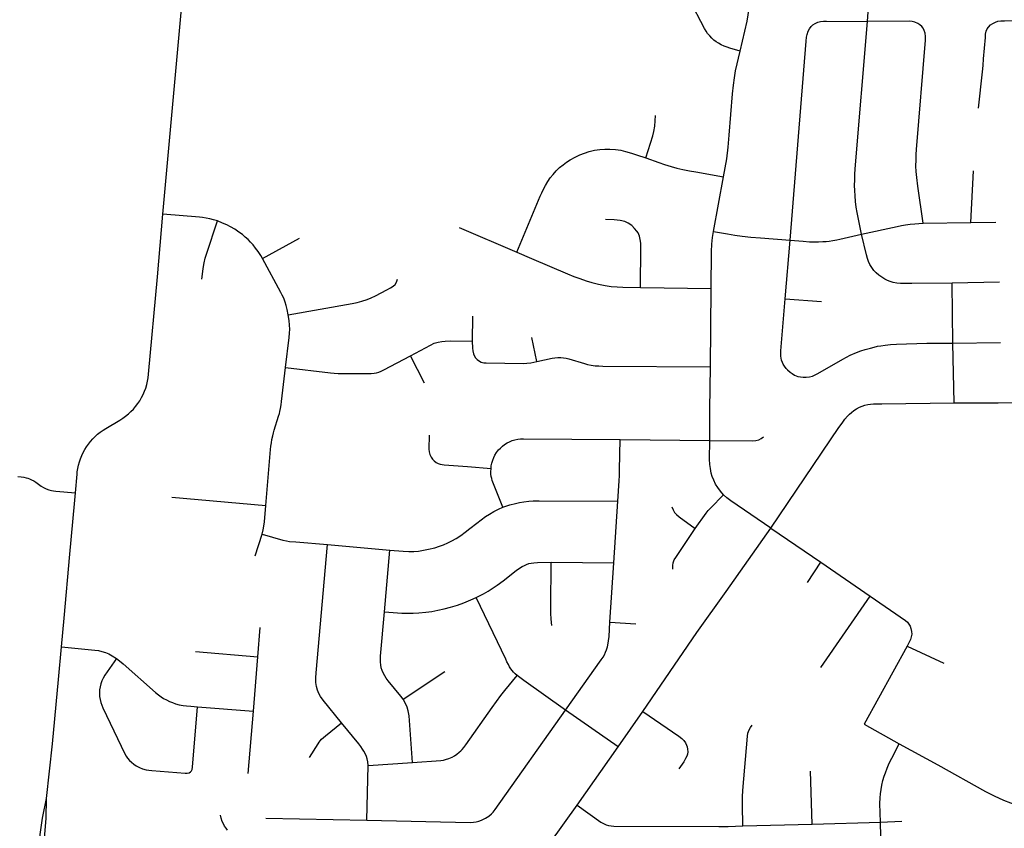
# Model space of a CAD drawing. Extents: x 1410746 to 1533160, y 578873 to 704954.
# Tile 38 of 227: x 1493424 to 1499549, y 586590 to 591624. Entities that reach past the tile are written whole.
import ezdxf

# ---------------------------------------------------------------- set-up
doc = ezdxf.new("R2010")
doc.units = 0
doc.header["$MEASUREMENT"] = 0
doc.layers.add('MC_STREETS', color=254, linetype='CONTINUOUS')

msp = doc.modelspace()

# ---------------------------------------------------------------- linework, layer by layer
at = {"layer": 'MC_STREETS'}
for p, q in [((1498697.241875, 591613.371225), (1498728.52415, 592004.16285)), ((1499340.585275, 590362.067175), (1499357.773575, 590682.46155)), ((1497740.699525, 590304.6103), (1497802.498475, 590646.224425)), ((1496156.96535, 590330.2536), (1496516.999525, 590177.521425)), ((1499043.5669, 590357.05095), (1499340.585275, 590362.067175)), ((1499340.585275, 590362.067175), (1499495.9914, 590364.218175)), ((1494935.3938, 590136.4063), (1495163.63675, 590263.346875)), ((1498032.0374, 590265.3093), (1498216.4704, 590251.676975)), ((1498186.351575, 589887.019975), (1498216.4704, 590251.676975)), ((1497285.193075, 589956.50035), (1497725.949725, 589951.092925)), ((1497721.36895, 589462.533925), (1497725.949725, 589951.092925)), ((1499519.932125, 589989.22215), (1499224.324575, 589984.33415)), ((1499230.04005, 589609.794425), (1499224.324575, 589984.33415)), ((1498186.351575, 589887.019975), (1498411.4021, 589869.345725)), ((1496241.705325, 589778.7186), (1496239.593775, 589622.3567)), ((1496640.134375, 589495.588175), (1496608.913525, 589644.38065)), ((1499230.04005, 589609.794425), (1499525.16465, 589613.664475)), ((1499238.1288, 589237.8975), (1499230.04005, 589609.794425)), ((1495942.25415, 589361.885775), (1495855.243975, 589531.932625)), ((1497718.10305, 589199.71715), (1497721.36895, 589462.533925)), ((1497717.146875, 589004.5087), (1497718.10305, 589199.71715)), ((1497160.056425, 589009.861625), (1497717.146875, 589004.5087)), ((1493764.1235, 588610.11905), (1493770.195, 588678.88315)), ((1494370.059375, 588650.5203), (1494955.478225, 588600.285)), ((1497119.714725, 588242.4451), (1497144.2645, 588625.935875)), ((1494889.05445, 588286.0918), (1494931.321725, 588421.470825)), ((1497819.3291, 588064.045325), (1498097.29865, 588459.119925)), ((1498097.29865, 588459.119925), (1498407.80005, 588245.86085)), ((1495141.359675, 588372.805475), (1495337.832125, 588357.1479)), ((1495337.832125, 588357.1479), (1495725.93765, 588321.49875)), ((1495693.523575, 587937.146075), (1495725.93765, 588321.49875)), ((1496729.80345, 588246.16055), (1497119.714725, 588242.4451)), ((1497096.192475, 587872.789175), (1497119.714725, 588242.4451)), ((1498324.065325, 588120.119375), (1498407.80005, 588245.86085)), ((1498407.80005, 588245.86085), (1498714.787475, 588035.60335)), ((1497637.24895, 587808.489725), (1497819.3291, 588064.045325)), ((1498408.143975, 587590.95865), (1498714.787475, 588035.60335)), ((1497096.192475, 587872.789175), (1497256.166075, 587861.983325)), ((1494905.66985, 587657.0811), (1494920.831975, 587839.634925)), ((1497300.199075, 587318.110975), (1497637.24895, 587808.489725)), ((1493666.0964, 587515.880575), (1493683.689775, 587719.454675)), ((1494517.599, 587690.5814), (1494905.66985, 587657.0811)), ((1498944.79025, 587723.876875), (1498677.507475, 587237.484675)), ((1498944.79025, 587723.876875), (1499173.361475, 587617.454375)), ((1494877.6103, 587318.3226), (1494905.66985, 587657.0811)), ((1495808.92065, 587392.991), (1496067.8014, 587565.8703)), ((1493627.5848, 587115.3079), (1493666.0964, 587515.880575)), ((1494529.453225, 587346.2209), (1494877.6103, 587318.3226)), ((1494845.843625, 586931.668525), (1494877.6103, 587318.3226)), ((1497147.5314, 587097.83125), (1496820.060125, 587326.4999)), ((1497147.5314, 587097.83125), (1497300.199075, 587318.110975)), ((1498677.507475, 587237.484675), (1498894.910975, 587116.7049)), ((1493589.78145, 586776.294975), (1493627.5848, 587115.3079)), ((1496891.2407, 586734.5804), (1497147.5314, 587097.83125)), ((1495592.174925, 586981.92535), (1495866.940625, 587000.537275)), ((1495584.39485, 586640.409275), (1495592.174925, 586981.92535)), ((1498353.244875, 586616.78405), (1498343.790325, 586945.37265)), ((1494955.0933, 586654.185225), (1495584.39485, 586640.409275)), ((1498778.336475, 586628.841975), (1498911.477875, 586634.464075)), ((1497923.287825, 586605.526325), (1498353.244875, 586616.78405)), ((1498353.244875, 586616.78405), (1498778.336475, 586628.841975)), ((1498790.03485, 586213.3674), (1498778.336475, 586628.841975))]:
    msp.add_line(p, q, dxfattribs=at)
for points in [[(1497905.723325, 591427.93085), (1497948.719325, 591614.7966), (1497956.160175, 591654.881175), (1497960.24065, 591683.9245), (1497963.33065, 591711.937075), (1497964.41415, 591738.1579), (1497965.0412, 591764.81375), (1497964.56115, 591797.21745), (1497957.99895, 591992.7706)], [(1494314.05465, 590413.449625), (1494431.54345, 591713.071975), (1494444.445075, 591897.303625)], [(1497905.723325, 591427.93085), (1497842.7216, 591446.22075), (1497825.3087, 591451.975875), (1497805.829875, 591459.501775), (1497787.384, 591467.9131), (1497770.708925, 591477.06225), (1497755.804675, 591486.801675), (1497742.6712, 591496.541075), (1497729.96285, 591507.68725), (1497716.4235, 591522.14555), (1497703.565975, 591538.302525), (1497694.160425, 591552.4306), (1497684.972525, 591568.55375), (1497591.024475, 591750.250425)], [(1498216.4704, 590251.676975), (1498316.102375, 591490.5969), (1498318.74685, 591514.7467), (1498322.4407, 591532.346875), (1498329.176575, 591552.337225), (1498336.7816, 591567.764525), (1498348.29775, 591581.236275), (1498358.944775, 591591.23145), (1498373.50295, 591600.792025), (1498389.36485, 591607.962475), (1498406.53045, 591612.742775), (1498424.7825, 591614.48105), (1498443.4691, 591614.915625), (1498697.241875, 591613.371225)], [(1498661.08115, 590288.74605), (1498633.290125, 590422.4824), (1498627.56205, 590456.85995), (1498623.479, 590491.102925), (1498620.854225, 590526.28595), (1498619.165725, 590560.33245), (1498618.12405, 590591.58245), (1498618.841875, 590626.903375), (1498619.84805, 590660.7779), (1498622.1958, 590695.323225), (1498697.241875, 591613.371225)], [(1499043.5669, 590357.05095), (1499010.503325, 590586.6107), (1499004.1255, 590641.926), (1499001.128325, 590678.6246), (1498999.392225, 590711.2635), (1499000.03085, 590750.50505), (1499001.128325, 590784.527375), (1499003.5589, 590816.471825), (1499058.568, 591495.5669), (1499058.28865, 591519.310425), (1499056.3333, 591539.14325), (1499050.7466, 591556.7414), (1499044.04255, 591569.870175), (1499035.63805, 591580.458775), (1499023.930375, 591591.65835), (1499011.08095, 591600.8764), (1498992.6448, 591609.256475), (1498975.605325, 591613.167175), (1498956.52865, 591614.7064), (1498697.241875, 591613.371225)], [(1499389.059075, 591072.342925), (1499412.871725, 591298.9138), (1499417.17585, 591338.22465), (1499420.492075, 591379.5082), (1499431.235925, 591513.258425), (1499433.244525, 591533.6312), (1499436.6878, 591551.421525), (1499443.574375, 591567.4902), (1499451.034825, 591578.107), (1499463.08635, 591590.7324), (1499476.8595, 591600.775325), (1499493.50205, 591608.80965), (1499509.570725, 591613.974575), (1499528.5088, 591616.55705), (1499550.890175, 591617.417875), (1499812.893075, 591617.855675)], [(1497802.498475, 590646.224425), (1497822.025, 590757.339675), (1497830.4082, 590829.681075), (1497838.391325, 590905.075475), (1497859.287425, 591162.020325), (1497864.22185, 591217.056775), (1497869.7384, 591262.4623), (1497877.376725, 591304.897375), (1497905.723325, 591427.93085)], [(1497319.154625, 590763.3715), (1497363.18965, 590900.49835), (1497369.70005, 590928.276125), (1497374.474375, 590959.96015), (1497377.078525, 590994.24835), (1497378.380625, 591026.3664)], [(1496516.999525, 590177.521425), (1496661.83375, 590524.5511), (1496671.253025, 590546.234775), (1496682.6713, 590569.3384), (1496694.9144, 590591.333775), (1496710.034775, 590616.554525), (1496724.734775, 590638.345575), (1496742.529925, 590660.915), (1496761.193125, 590682.6164), (1496782.8945, 590702.581675), (1496804.5959, 590720.376825), (1496825.429225, 590736.869875), (1496848.866725, 590751.626825), (1496879.248675, 590768.119875), (1496908.328525, 590781.574725), (1496938.27645, 590793.7275), (1496965.6202, 590802.408075), (1496999.9084, 590810.6546), (1497033.328525, 590815.862925), (1497064.1445, 590817.599025), (1497094.960475, 590818.033075), (1497130.116725, 590815.862925), (1497162.6688, 590810.6546), (1497192.616725, 590804.144175), (1497229.509075, 590793.7275), (1497261.62715, 590783.31085), (1497319.154625, 590763.3715)], [(1497319.154625, 590763.3715), (1497399.761075, 590733.826925), (1497435.672275, 590722.112925), (1497477.33895, 590709.526125), (1497512.4952, 590699.9775), (1497549.38755, 590691.730975), (1497590.72625, 590683.660025), (1497630.048025, 590676.738775), (1497802.498475, 590646.224425)], [(1493782.06025, 588809.6451), (1493785.34805, 588830.298225), (1493789.798575, 588850.73235), (1493795.397575, 588870.882075), (1493802.127175, 588890.682925), (1493809.965775, 588910.0715), (1493818.888325, 588928.98575), (1493828.866225, 588947.365125), (1493839.8676, 588965.150825), (1493851.857175, 588982.285875), (1493864.796625, 588998.715475), (1493878.6445, 589014.387025), (1493893.356475, 589029.250325), (1493908.885475, 589043.25785), (1493925.181775, 589056.36475), (1493942.19325, 589068.529075), (1493959.865425, 589079.711875), (1494046.594975, 589131.21665), (1494065.045725, 589142.924825), (1494082.7724, 589155.7028), (1494099.713075, 589169.5059), (1494115.8085, 589184.2859), (1494131.002475, 589199.991175), (1494145.241875, 589216.566775), (1494158.47695, 589233.95485), (1494170.66145, 589252.094575), (1494181.752775, 589270.922575), (1494191.7122, 589290.373075), (1494200.504875, 589310.3781), (1494208.1001, 589330.8677), (1494214.47135, 589351.770325), (1494219.596325, 589373.012875), (1494223.457125, 589394.52115), (1494226.040275, 589416.219975), (1494280.21395, 590023.789575), (1494314.05465, 590413.449625)], [(1494653.4896, 590370.562125), (1494628.941025, 590378.11555), (1494606.8203, 590383.7806), (1494583.350775, 590388.636375), (1494561.499825, 590391.87355), (1494542.07675, 590393.7619), (1494314.05465, 590413.449625)], [(1494557.610275, 590007.448775), (1494561.163925, 590039.487325), (1494565.558825, 590074.394025), (1494571.8889, 590110.916075), (1494578.515425, 590139.514675), (1494585.490675, 590163.928125), (1494653.4896, 590370.562125)], [(1494935.3938, 590136.4063), (1494923.52415, 590155.829375), (1494907.0685, 590180.647725), (1494891.6919, 590201.689375), (1494876.585075, 590221.651975), (1494860.66895, 590238.916925), (1494844.483075, 590255.1028), (1494827.4879, 590270.20965), (1494809.683425, 590285.586225), (1494787.832475, 590302.041875), (1494761.665275, 590319.306825), (1494736.037625, 590334.683425), (1494712.5681, 590346.01355), (1494685.861375, 590357.8832), (1494653.4896, 590370.562125)], [(1497285.193075, 589956.50035), (1497288.059125, 590207.89365), (1497287.28095, 590231.6281), (1497284.557325, 590256.14075), (1497279.88825, 590275.206125), (1497270.5501, 590295.827875), (1497262.379225, 590307.889625), (1497249.539275, 590324.620475), (1497231.252075, 590341.740425), (1497209.46305, 590356.9149), (1497188.06315, 590367.031225), (1497160.437775, 590374.03485), (1497123.0852, 590377.925725), (1497069.042925, 590380.42015)], [(1498661.08115, 590288.74605), (1498883.203725, 590337.2874), (1498909.03115, 590342.266175), (1498933.68255, 590346.624625), (1498963.76575, 590350.9671), (1498991.74805, 590353.7868), (1499016.7686, 590355.636), (1499043.5669, 590357.05095)], [(1497725.949725, 589951.092925), (1497727.8523, 590180.651975), (1497730.282875, 590227.17975), (1497734.449525, 590268.4992), (1497740.699525, 590304.6103)], [(1497740.699525, 590304.6103), (1497827.8523, 590289.67975), (1497872.643975, 590282.388075), (1497917.782875, 590276.138075), (1497972.58215, 590270.174025), (1498032.0374, 590265.3093)], [(1498216.4704, 590251.676975), (1498296.926275, 590244.360725), (1498336.604675, 590241.441425), (1498374.0695, 590240.74885), (1498392.674775, 590241.133675), (1498419.46245, 590242.09595), (1498441.139175, 590243.542825), (1498459.7864, 590245.5799), (1498481.72435, 590249.0273), (1498506.95295, 590253.728275), (1498526.227, 590257.645775), (1498661.08115, 590288.74605)], [(1499224.324575, 589984.33415), (1498974.44635, 589980.8071), (1498939.1758, 589980.8071), (1498904.176575, 589982.16365), (1498879.7585, 589984.06285), (1498858.053575, 589988.132525), (1498839.60435, 589993.830075), (1498823.054325, 590000.07025), (1498805.14775, 590009.023525), (1498787.241175, 590020.418625), (1498768.79195, 590034.255525), (1498752.24195, 590047.821125), (1498737.5911, 590063.2859), (1498724.83945, 590080.649875), (1498713.434675, 590099.113025), (1498704.374925, 590118.4908), (1498698.083425, 590136.106975), (1498691.540275, 590159.008), (1498661.08115, 590288.74605)], [(1495094.874275, 589786.74125), (1495087.929825, 589819.0329), (1495080.811775, 589844.55375), (1495074.38815, 589866.081525), (1495066.08475, 589889.785125), (1495057.751425, 589908.79555), (1495049.418075, 589925.722625), (1494935.3938, 590136.4063)], [(1496516.999525, 590177.521425), (1496607.589775, 590137.21), (1496831.13695, 590041.961925), (1496871.804125, 590025.204325), (1496908.18825, 590011.77915), (1496947.389275, 589998.301825), (1496983.9896, 589987.062725), (1497023.934075, 589977.574825), (1497066.85745, 589968.7494), (1497102.56845, 589963.2554), (1497140.1108, 589960.05055), (1497176.79685, 589958.152825), (1497285.193075, 589956.50035)], [(1495094.874275, 589786.74125), (1495492.380375, 589857.15065), (1495522.84955, 589863.298975), (1495553.2369, 589870.795675), (1495585.25545, 589881.55), (1495610.185925, 589891.815475), (1495637.247875, 589904.0026), (1495708.10765, 589941.3014), (1495730.581125, 589954.19975), (1495746.31395, 589964.97965), (1495759.133275, 589976.0509), (1495768.45645, 589989.7443), (1495775.04845, 590008.021425)], [(1498200.817125, 589443.0381), (1498192.4875, 589452.584025), (1498181.1321, 589466.709025), (1498173.9186, 589478.974125), (1498168.668875, 589490.52765), (1498163.6919, 589505.02885), (1498161.103975, 589517.462875), (1498159.347425, 589529.15315), (1498159.080375, 589545.187225), (1498159.396975, 589562.303675), (1498186.351575, 589887.019975)], [(1495076.68, 589458.830675), (1495099.64485, 589645.4936), (1495102.29465, 589671.402625), (1495103.472325, 589696.428425), (1495102.000225, 589722.6319), (1495099.939275, 589751.190725), (1495094.874275, 589786.74125)], [(1495855.243975, 589531.932625), (1495979.472275, 589597.795025), (1496003.30055, 589609.039825), (1496026.325625, 589616.8041), (1496050.689375, 589621.355575), (1496071.037125, 589623.49745), (1496101.82645, 589625.10385), (1496239.593775, 589622.3567)], [(1496239.593775, 589622.3567), (1496240.7801, 589579.58915), (1496242.3865, 589561.3833), (1496246.134775, 589543.44515), (1496250.953975, 589533.80675), (1496259.789175, 589518.813675), (1496269.96305, 589507.568875), (1496283.61745, 589497.395), (1496295.129975, 589492.040325), (1496310.658525, 589488.5598), (1496325.116125, 589486.685675), (1496557.77645, 589484.276075), (1496579.195125, 589485.079275), (1496604.094325, 589488.024325), (1496640.134375, 589495.588175)], [(1498200.817125, 589443.0381), (1498216.037575, 589429.657475), (1498228.91645, 589420.625525), (1498245.034625, 589411.134025), (1498263.895825, 589403.4876), (1498282.3476, 589399.61875), (1498296.901775, 589397.74575), (1498317.396875, 589398.022725), (1498337.0611, 589400.2384), (1498355.617475, 589405.2237), (1498372.5121, 589412.147725), (1498389.406725, 589420.45655), (1498544.01245, 589510.94195), (1498566.566675, 589522.8126), (1498590.985775, 589534.779725), (1498630.19665, 589552.270825), (1498657.153275, 589562.3374), (1498684.0827, 589570.947625), (1498715.808025, 589579.83375), (1498739.02155, 589585.598175), (1498761.376825, 589590.649675), (1498781.7331, 589594.28125), (1498808.856725, 589598.151975), (1498841.89635, 589601.91345), (1498878.289325, 589604.156225), (1499067.76565, 589610.130625), (1499230.04005, 589609.794425)], [(1495076.68, 589458.830675), (1495356.674375, 589425.5611), (1495380.5225, 589422.9113), (1495404.959425, 589421.733625), (1495593.09445, 589420.85035), (1495611.054125, 589421.733625), (1495628.338775, 589423.145175), (1495644.04065, 589425.5274), (1495658.052625, 589429.879075), (1495673.632225, 589435.770625), (1495688.45185, 589443.157275), (1495855.243975, 589531.932625)], [(1496640.134375, 589495.588175), (1496736.0869, 589516.93955), (1496753.489575, 589519.616875), (1496772.49865, 589520.6878), (1496790.4368, 589520.6878), (1496805.965325, 589519.34915), (1496822.5648, 589515.8686), (1496839.164275, 589511.8526), (1496937.422425, 589482.9374), (1496957.2347, 589478.1182), (1496978.653375, 589473.031275), (1497003.552575, 589469.818475), (1497026.8454, 589468.4798), (1497051.7446, 589467.40885), (1497721.36895, 589462.533925)], [(1494955.478225, 588600.285), (1494984.8778, 588947.67695), (1494986.813825, 588968.3971), (1494989.734775, 588989.81745), (1494993.385975, 589011.237775), (1494997.7674, 589033.144925), (1495002.39225, 589052.13115), (1495007.0171, 589067.952975), (1495034.321225, 589155.994125), (1495039.359075, 589172.31675), (1495042.784825, 589185.616675), (1495046.613575, 589204.15595), (1495049.8378, 589226.120975), (1495052.4575, 589247.48145), (1495076.68, 589458.830675)], [(1498097.29865, 588459.119925), (1498519.4677, 589085.48245), (1498539.5969, 589112.865425), (1498558.094, 589136.80285), (1498574.233625, 589155.1186), (1498586.815775, 589167.32605), (1498599.00475, 589179.0141), (1498613.8653, 589191.2031), (1498630.39555, 589201.889325), (1498647.5937, 589211.406725), (1498664.624875, 589218.58655), (1498681.656025, 589224.2636), (1498699.522075, 589228.103975), (1498716.8872, 589230.60855), (1498735.25415, 589232.278275), (1498759.465125, 589232.7792), (1498788.288825, 589233.085175), (1499238.1288, 589237.8975)], [(1499238.1288, 589237.8975), (1499510.93945, 589238.74875), (1500243.49155, 589251.24875)], [(1495970.225775, 589037.043225), (1495969.444525, 588950.8453), (1495971.007025, 588933.6578), (1495975.434125, 588917.7724), (1495983.246625, 588900.8453), (1495992.3612, 588888.3453), (1496002.777875, 588877.1474), (1496014.2362, 588868.0328), (1496026.475775, 588861.5224), (1496039.112225, 588857.035075), (1496051.459975, 588854.25555), (1496065.51145, 588852.1732), (1496209.027875, 588841.4703), (1496356.061175, 588830.0238)], [(1497717.146875, 589004.5087), (1497982.75365, 589002.6438), (1498002.6064, 589003.8255), (1498021.277425, 589008.7887), (1498036.876, 589016.1153), (1498050.58385, 589026.987025)], [(1496356.061175, 588830.0238), (1496357.2906, 588845.89975), (1496361.1481, 588863.81555), (1496367.325075, 588882.346525), (1496373.532175, 588898.18525), (1496380.57055, 588912.991325), (1496390.44585, 588928.837425), (1496403.038275, 588945.37655), (1496413.975775, 588957.355725), (1496427.83815, 588969.67395), (1496440.538275, 588979.230725), (1496456.4237, 588989.386975), (1496471.527875, 588996.67865), (1496488.194525, 589003.18905), (1496504.600775, 589007.87655), (1496522.82995, 589011.7828), (1496538.975775, 589013.86615), (1496558.507025, 589014.9078), (1497160.056425, 589009.861625)], [(1497144.2645, 588625.935875), (1497152.75355, 588752.445275), (1497154.542975, 588786.277125), (1497155.92525, 588821.7845), (1497160.056425, 589009.861625)], [(1497803.3177, 588665.128625), (1497783.6299, 588688.965875), (1497767.49085, 588710.801075), (1497753.566925, 588733.2692), (1497741.8582, 588757.952475), (1497732.681075, 588780.104125), (1497726.35205, 588800.989975), (1497720.97235, 588828.8378), (1497717.807825, 588854.786875), (1497715.9091, 588887.065025), (1497717.146875, 589004.5087)], [(1493412.0892, 588780.596775), (1493433.295975, 588778.449275), (1493448.98515, 588775.947125), (1493463.4507, 588772.7125), (1493474.183925, 588769.568575), (1493484.777775, 588765.802775), (1493498.221275, 588760.018425), (1493512.09015, 588752.769075), (1493523.334075, 588745.808975), (1493540.579725, 588733.025175), (1493557.6639, 588720.522475), (1493572.079425, 588711.607725), (1493587.64895, 588704.0914), (1493604.8291, 588697.917275), (1493620.9355, 588693.3538), (1493633.820625, 588690.937825), (1493648.928675, 588689.141275), (1493770.195, 588678.88315)], [(1493770.195, 588678.88315), (1493780.394025, 588794.39415), (1493782.06025, 588809.6451)], [(1496430.072075, 588588.93555), (1496367.8701, 588745.181075), (1496363.873225, 588755.5366), (1496360.239725, 588767.34555), (1496357.3329, 588779.8812), (1496355.8795, 588795.142), (1496355.152775, 588810.039425), (1496356.061175, 588830.0238)], [(1497626.143175, 588456.383325), (1497694.41995, 588552.0242), (1497707.169825, 588567.399225), (1497722.37785, 588583.87455), (1497803.3177, 588665.128625)], [(1498097.29865, 588459.119925), (1497848.061875, 588628.416325), (1497823.4091, 588646.471875), (1497803.3177, 588665.128625)], [(1493683.689775, 587719.454675), (1493701.4265, 587897.91545), (1493736.417725, 588296.331825), (1493764.1235, 588610.11905)], [(1494931.321725, 588421.470825), (1494937.523475, 588447.57285), (1494942.29395, 588471.4253), (1494946.269375, 588498.4581), (1494955.478225, 588600.285)], [(1496430.072075, 588588.93555), (1496472.8804, 588602.713075), (1496508.27665, 588611.892525), (1496533.745425, 588617.6133), (1496559.4688, 588621.871825), (1496590.8355, 588625.59565), (1496618.8622, 588628.110875), (1496655.5125, 588629.188825), (1497144.2645, 588625.935875)], [(1497480.006325, 588591.26355), (1497488.59545, 588571.669625), (1497497.71465, 588556.541325), (1497509.520225, 588542.99965), (1497526.186875, 588528.0691), (1497626.143175, 588456.383325)], [(1495725.93765, 588321.49875), (1495810.356775, 588314.8298), (1495844.1753, 588312.9901), (1495875.07655, 588313.708725), (1495904.1812, 588316.22395), (1495936.994975, 588320.491525), (1495967.830225, 588326.8406), (1496006.90265, 588336.6795), (1496035.691125, 588346.047225), (1496060.12465, 588355.389475), (1496086.354775, 588366.8876), (1496112.2256, 588379.104375), (1496139.53365, 588394.555), (1496167.919675, 588413.598775), (1496194.509125, 588432.642575), (1496223.9731, 588455.99815), (1496266.731775, 588490.13325), (1496295.1178, 588511.332925), (1496321.70725, 588530.736025), (1496346.5001, 588546.18665), (1496373.08955, 588561.9966), (1496402.234525, 588577.065825), (1496430.072075, 588588.93555)], [(1494931.321725, 588421.470825), (1495061.269625, 588383.970825), (1495083.8186, 588378.798225), (1495103.196725, 588376.158325), (1495141.359675, 588372.805475)], [(1497486.256325, 588203.0691), (1497486.950775, 588225.63855), (1497489.72855, 588243.6941), (1497496.155025, 588260.524875), (1497504.8188, 588275.1844), (1497626.143175, 588456.383325)], [(1495425.003225, 587247.662975), (1495311.43375, 587388.681625), (1495295.717275, 587410.4429), (1495285.2396, 587428.9803), (1495276.3739, 587450.3386), (1495269.9261, 587472.0999), (1495267.1052, 587497.891075), (1495266.299225, 587526.503125), (1495267.911175, 587557.936125), (1495337.832125, 588357.1479)], [(1496264.16375, 588027.01815), (1496309.302625, 588050.282025), (1496338.816525, 588067.295925), (1496363.816525, 588082.920925), (1496394.7193, 588104.101475), (1496431.57575, 588131.557475), (1496511.801575, 588194.33595), (1496532.643725, 588208.88545), (1496549.7559, 588219.861475), (1496563.406775, 588226.5301), (1496576.54185, 588232.92195), (1496591.448375, 588237.766575), (1496605.98225, 588241.4932), (1496622.615975, 588243.282375), (1496644.6166, 588244.331575), (1496729.80345, 588246.16055)], [(1496734.452325, 587851.850125), (1496731.071325, 587892.844875), (1496728.9526, 587929.165775), (1496728.23565, 587965.52885), (1496729.80345, 588246.16055)], [(1495693.523575, 587937.146075), (1495801.201575, 587929.558025), (1495835.167125, 587928.83535), (1495871.662, 587929.558025), (1495907.434225, 587931.72605), (1495949.734075, 587935.171575), (1495986.92805, 587940.3981), (1496025.59095, 587947.263475), (1496065.337875, 587955.5742), (1496103.2781, 587965.691575), (1496146.638375, 587979.061), (1496185.95445, 587993.0952), (1496231.4009, 588012.288075), (1496264.16375, 588027.01815)], [(1496518.83635, 587540.64565), (1496505.804875, 587552.180725), (1496496.796525, 587561.4977), (1496487.696425, 587572.222825), (1496479.884, 587582.89885), (1496471.655325, 587595.0737), (1496464.023775, 587609.058575), (1496455.333175, 587626.7065), (1496447.467375, 587643.246175), (1496264.16375, 588027.01815)], [(1498714.787475, 588035.60335), (1498934.7101, 587884.199325), (1498946.380775, 587873.38575), (1498955.9239, 587861.721925), (1498963.346325, 587848.4676), (1498968.382975, 587833.35765), (1498972.359275, 587816.127025), (1498973.154525, 587798.101125), (1498970.76875, 587781.66575), (1498965.9972, 587765.495475), (1498944.79025, 587723.876875)], [(1495808.92065, 587392.991), (1495795.235525, 587412.030425), (1495716.98035, 587507.74265), (1495703.95945, 587524.17375), (1495694.96885, 587538.74475), (1495686.9083, 587553.315725), (1495679.4678, 587571.606975), (1495673.5774, 587589.588175), (1495669.547125, 587607.259375), (1495667.997025, 587624.930575), (1495667.687, 587641.6717), (1495668.58475, 587661.718575), (1495693.523575, 587937.146075)], [(1496820.060125, 587326.4999), (1497041.544275, 587638.68985), (1497052.82325, 587655.352425), (1497061.1909, 587669.592175), (1497068.4731, 587685.80095), (1497074.58075, 587701.070075), (1497080.688425, 587720.3327), (1497085.386625, 587741.709475), (1497087.7357, 587757.68335), (1497090.319725, 587783.523425), (1497096.192475, 587872.789175)], [(1493683.689775, 587719.454675), (1493891.8969, 587699.449), (1493914.55315, 587696.324), (1493935.386475, 587691.376075), (1493956.74065, 587684.865675), (1493978.094825, 587676.271925), (1493999.188575, 587664.553175), (1494026.2719, 587647.10525)], [(1494026.2719, 587647.10525), (1493952.719875, 587543.030075), (1493942.563625, 587524.800925), (1493935.01155, 587508.13425), (1493928.2407, 587489.644675), (1493923.813625, 587471.4155), (1493920.94905, 587452.144675), (1493920.1678, 587432.873825), (1493921.20945, 587410.998825), (1493924.07405, 587392.248825), (1493928.882725, 587373.0812), (1493935.038, 587355.6556), (1493942.0428, 587339.644675), (1494078.548225, 587053.882975), (1494086.577725, 587040.2111), (1494095.258275, 587027.19025), (1494107.628075, 587012.650325), (1494119.56385, 587001.3656), (1494133.88675, 586989.64685), (1494149.29475, 586979.013175), (1494168.391975, 586968.5965), (1494187.272175, 586961.001025), (1494210.798625, 586954.42045), (1494227.091575, 586951.566775), (1494245.651575, 586949.399125), (1494453.98225, 586933.22325), (1494466.135025, 586932.789225), (1494477.63675, 586935.176375), (1494487.402375, 586941.25275), (1494493.04475, 586947.112125), (1494496.951, 586956.87775), (1494499.121125, 586970.983675), (1494529.453225, 587346.2209)], [(1494026.2719, 587647.10525), (1494045.542725, 587632.521925), (1494067.938575, 587614.29275), (1494268.437175, 587435.6982), (1494286.449325, 587421.3753), (1494303.159375, 587409.0055), (1494318.567375, 587399.02285), (1494336.3625, 587389.040225), (1494355.0257, 587379.92565), (1494373.471875, 587372.764175), (1494393.8712, 587365.3857), (1494416.223625, 587359.309325), (1494439.878125, 587354.318), (1494461.79655, 587351.496825), (1494487.8382, 587349.5437), (1494529.453225, 587346.2209)], [(1495866.940625, 587000.537275), (1496043.1283, 587012.54835), (1496060.64925, 587015.1376), (1496072.254225, 587017.8364), (1496093.800775, 587024.722225), (1496113.402425, 587033.101475), (1496129.63665, 587042.27205), (1496143.89875, 587051.47905), (1496158.771775, 587063.224775), (1496167.6743, 587072.167), (1496176.3019, 587081.479), (1496186.399, 587094.04195), (1496198.542675, 587110.5744), (1496362.695625, 587342.962825), (1496390.0933, 587380.47655), (1496417.91245, 587417.147275), (1496442.7811, 587447.91695), (1496518.83635, 587540.64565)], [(1496820.060125, 587326.4999), (1496559.70895, 587510.74315), (1496518.83635, 587540.64565)], [(1495866.940625, 587000.537275), (1495851.534875, 587231.679375), (1495849.2598, 587262.013875), (1495846.22635, 587290.0733), (1495841.3637, 587321.490575), (1495834.072025, 587343.365575), (1495824.3498, 587366.28225), (1495808.92065, 587392.991)], [(1496321.259875, 586653.42445), (1496341.53035, 586666.104825), (1496357.978525, 586679.3986), (1496370.124775, 586691.11615), (1496381.842325, 586706.406125), (1496820.060125, 587326.4999)], [(1497300.199075, 587318.110975), (1497524.15355, 587163.90395), (1497543.02785, 587148.253725), (1497555.772575, 587136.27465), (1497566.42795, 587121.3571), (1497573.057975, 587108.097075), (1497576.84655, 587096.25775), (1497579.214425, 587081.813775), (1497579.924775, 587067.133025), (1497578.0305, 587051.03155), (1497574.2419, 587038.481875), (1497566.936275, 587023.9482), (1497555.007825, 587003.768125), (1497523.6132, 586960.446675)], [(1495226.768175, 587029.892175), (1495280.795825, 587115.917175), (1495287.472, 587126.357775), (1495293.608475, 587134.492875), (1495302.178675, 587144.299325), (1495313.94635, 587155.738275), (1495326.16055, 587166.610925), (1495425.003225, 587247.662975)], [(1495592.174925, 586981.92535), (1495589.494775, 587003.611075), (1495585.077325, 587023.009425), (1495580.467825, 587037.606175), (1495572.7853, 587055.660075), (1495564.910725, 587070.83305), (1495557.228225, 587083.509175), (1495546.253975, 587099.687225), (1495533.988625, 587116.543975), (1495425.003225, 587247.662975)], [(1497923.287825, 586605.526325), (1497920.350125, 586736.976675), (1497921.176625, 586786.15395), (1497923.2429, 586824.999875), (1497950.93095, 587163.04205), (1497954.65025, 587183.2915), (1497961.675575, 587203.540975), (1497969.94065, 587217.591625), (1497981.511775, 587232.05555)], [(1498778.336475, 586628.841975), (1498775.49965, 586744.047275), (1498776.9233, 586779.63895), (1498779.0588, 586805.62085), (1498782.326775, 586831.957825), (1498787.535125, 586859.04115), (1498794.30595, 586887.16615), (1498802.17675, 586914.32135), (1498809.559775, 586935.764975), (1498820.239875, 586964.7121), (1498833.777575, 586995.792075), (1498848.81845, 587026.645), (1498894.910975, 587116.7049)], [(1498894.910975, 587116.7049), (1499135.262875, 586985.363975), (1499432.217975, 586819.357725), (1499486.38355, 586791.764925), (1499543.39985, 586765.941175), (1499588.7044, 586748.457425), (1499639.147675, 586731.389075), (1499682.789125, 586717.80635), (1499732.91045, 586705.07165)], [(1493531.5523, 586327.595075), (1493551.7036, 586551.61735), (1493565.592475, 586653.613875), (1493589.78145, 586776.294975)], [(1493560.39955, 586324.77865), (1493579.9154, 586550.7493), (1493587.7279, 586652.745825), (1493589.78145, 586776.294975)], [(1496665.3483, 586424.7406), (1496694.7129, 586460.9693), (1496723.53235, 586498.8165), (1496891.2407, 586734.5804)], [(1496891.2407, 586734.5804), (1497038.810125, 586629.372075), (1497055.129575, 586619.64985), (1497071.449025, 586612.7054), (1497087.074025, 586607.8443), (1497103.393475, 586605.413725), (1497120.060125, 586604.372075), (1497772.4907, 586601.247075), (1497831.518475, 586602.288725), (1497923.287825, 586605.526325)], [(1494717.4615, 586579.4788), (1494707.366525, 586591.905075), (1494698.735575, 586604.413725), (1494691.44255, 586617.7931), (1494684.358675, 586633.16035), (1494677.767125, 586653.5342), (1494673.5725, 586672.7096)], [(1495584.39485, 586640.409275), (1496226.818875, 586626.928975), (1496247.0859, 586628.604825), (1496264.447, 586631.035375), (1496281.113675, 586635.549275), (1496297.433125, 586641.45205), (1496309.5859, 586647.0076), (1496321.259875, 586653.42445)]]:
    msp.add_lwpolyline(points, dxfattribs=at)

doc.saveas('drawing.dxf')
